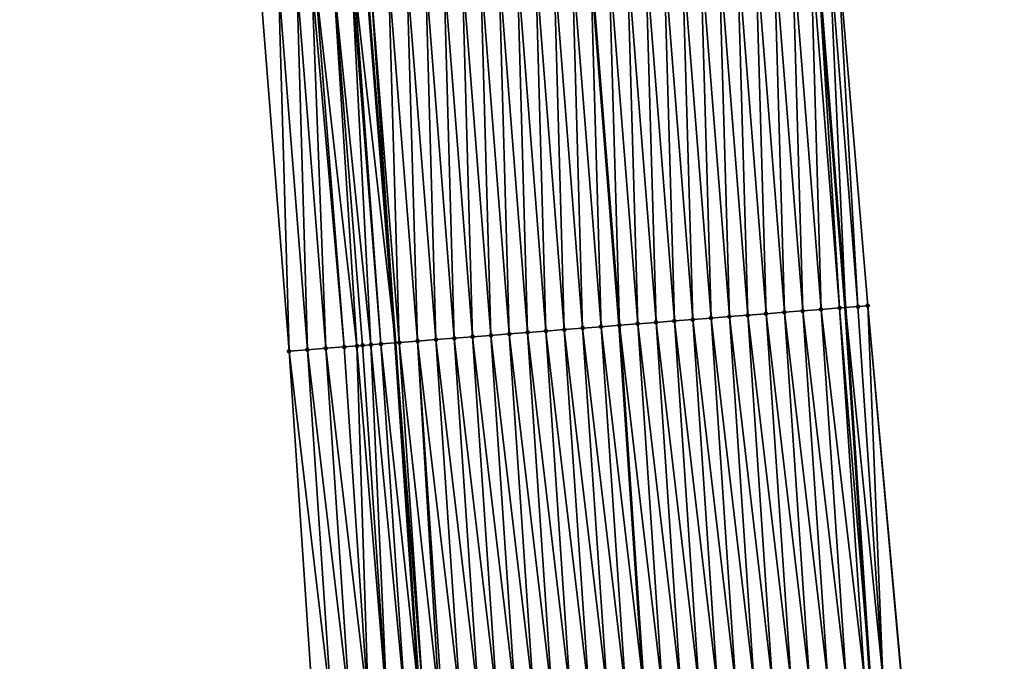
# Model space of a CAD drawing. Header units: feet. Extents: x 2017353 to 2024169, y 808050 to 818690.
# Tile 106 of 256: x 2023563 to 2023616, y 812260 to 812295. Entities that reach past the tile are written whole.
import ezdxf

# ---------------------------------------------------------------- set-up
doc = ezdxf.new("R2010")
doc.units = ezdxf.units.FT
doc.header["$MEASUREMENT"] = 0
for name, color, linetype, lineweight in [('EP_Travel Lane', 172, 'Continuous', 53), ('SB-Road Shots', 141, 'Continuous', 100), ('SB-Road X-Section', 40, 'Continuous', 13), ('STRIPING', 60, 'Continuous', 53)]:
    doc.layers.add(name, color=color, linetype=linetype, lineweight=lineweight)
doc.layers.add('I-77-MM15-17_SB-Surface-BORDER', color=7, linetype='Continuous')
doc.layers.add('I-77-MM15-17_SB-Surface-TIN', color=7, linetype='Continuous')

msp = doc.modelspace()

# ---------------------------------------------------------------- linework, layer by layer
at = {"layer": 'EP_Travel Lane'}
for points in [[(2023615.390982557, 812058.3895669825, 337.2709181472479), (2023615.521662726, 812078.3880571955, 337.4797927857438), (2023615.286402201, 812098.701519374, 337.6627465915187), (2023615.04314106, 812118.699675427, 337.8648728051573), (2023614.633574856, 812138.8353642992, 338.0557833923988), (2023614.017927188, 812158.8250433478, 338.2403496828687), (2023613.402278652, 812178.8147505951, 338.4217970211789), (2023612.550483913, 812198.9467799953, 338.5899144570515), (2023611.674647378, 812218.9270252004, 338.7417716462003), (2023610.496893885, 812239.1443300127, 338.870704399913), (2023609.212491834, 812259.1026814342, 338.9922201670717), (2023607.856383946, 812279.2341659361, 339.095827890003), (2023606.285826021, 812299.17227512, 339.16955680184), (2023604.715275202, 812319.1102940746, 339.2632418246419), (2023602.804801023, 812339.2496905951, 339.3351444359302), (2023600.78868313, 812359.1478796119, 339.3929724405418), (2023598.664505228, 812379.3047160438, 339.4274067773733), (2023596.284518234, 812399.1625808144, 339.4576431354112), (2023593.904532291, 812419.0204368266, 339.4952934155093)], [(2023591.170696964, 812058.5594678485, 335.6356436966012), (2023591.24069886, 812078.558743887, 335.802787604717), (2023590.949256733, 812098.2254836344, 335.9550659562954), (2023590.646565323, 812118.2226446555, 336.1343098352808), (2023590.18299847, 812138.0753860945, 336.3229891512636), (2023589.541933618, 812158.0643297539, 336.4997172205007), (2023588.900867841, 812178.0533022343, 336.6732575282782), (2023588.049492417, 812197.884587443, 336.8159315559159), (2023587.174470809, 812217.8649884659, 336.9497806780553), (2023586.024766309, 812237.5796889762, 337.068212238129), (2023584.74146798, 812257.538073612, 337.1968277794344), (2023583.407474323, 812277.316401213, 337.3117755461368), (2023581.836928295, 812297.2543593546, 337.4189355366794), (2023580.266375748, 812317.1924002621, 337.5077902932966), (2023578.399924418, 812336.8743287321, 337.5817082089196), (2023576.38377839, 812356.7723502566, 337.6787459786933), (2023574.314343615, 812376.3883062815, 337.7618776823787), (2023571.934358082, 812396.2461588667, 337.8023952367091), (2023569.554370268, 812416.1040304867, 337.8267481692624)]]:
    msp.add_polyline3d(points, dxfattribs=at)
at = {"layer": 'I-77-MM15-17_SB-Surface-BORDER', "color": 3, "linetype": 'Continuous', "lineweight": -3}
for points in [[(2023595.710380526, 812419.2367564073, 339.5904332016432), (2023599.120282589, 812399.502251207, 339.6247910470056), (2023601.378154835, 812379.6297664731, 339.5814270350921), (2023603.531515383, 812359.4149986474, 339.5531201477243), (2023605.032010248, 812339.466579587, 339.468644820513), (2023605.959653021, 812319.2079912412, 339.3345752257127), (2023607.392366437, 812299.2591708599, 339.2285266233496), (2023609.070187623, 812279.3294557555, 339.1669377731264), (2023610.913582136, 812259.2115489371, 339.0973106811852), (2023612.177203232, 812239.2519411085, 338.9606496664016), (2023613.457855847, 812219.0045636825, 338.836217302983), (2023614.598727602, 812199.0359194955, 338.6869011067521), (2023615.390042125, 812178.8769884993, 338.5125250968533), (2023615.708339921, 812158.8779661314, 338.3180487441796), (2023615.971326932, 812138.87720886, 338.1213896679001), (2023616.337367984, 812118.7251973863, 337.9325545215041), (2023616.273774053, 812098.7210212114, 337.7109132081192), (2023616.493850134, 812078.3814358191, 337.5247217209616), (2023616.201352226, 812058.384036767, 337.3095111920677)], [(2023585.545984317, 812058.5992766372, 335.2190771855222), (2023585.673340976, 812078.5980149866, 335.4042221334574), (2023585.285635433, 812098.1146283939, 335.565998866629), (2023584.881983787, 812118.1098175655, 335.7378330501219), (2023584.377123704, 812137.8948425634, 335.9208185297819), (2023583.742999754, 812157.8838756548, 336.1119947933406), (2023583.108873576, 812177.8729789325, 336.2954081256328), (2023582.260061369, 812197.6332875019, 336.4433505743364), (2023581.384213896, 812217.6136324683, 336.5801835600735), (2023580.240217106, 812237.2096686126, 336.6763622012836), (2023578.956372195, 812257.1679344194, 336.8207405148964), (2023577.629820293, 812276.8629698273, 336.9416185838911), (2023576.059282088, 812296.8008286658, 337.0707473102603), (2023573.803243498, 812316.6849356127, 337.1457806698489), (2023571.686494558, 812336.2204053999, 337.2172151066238), (2023569.743084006, 812356.1255611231, 337.3064645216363), (2023566.755057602, 812375.482855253, 337.310451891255), (2023564.375065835, 812395.3407598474, 337.3066493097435), (2023562.987987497, 812415.3175044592, 337.438716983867)]]:
    msp.add_polyline3d(points, dxfattribs=at)
at = {"layer": 'I-77-MM15-17_SB-Surface-TIN', "color": 128, "linetype": 'Continuous', "lineweight": -3}
for points in [[(2023608.534870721, 812279.2874197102, 339.1379769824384), (2023607.392366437, 812299.2591708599, 339.2285266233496), (2023606.964310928, 812299.2255526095, 339.2064601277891)], [(2023608.534870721, 812279.2874197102, 339.1379769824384), (2023609.070187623, 812279.3294557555, 339.1669377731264), (2023607.392366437, 812299.2591708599, 339.2285266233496)], [(2023601.556313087, 812278.739936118, 338.6480335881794), (2023600.982694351, 812298.7562269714, 338.7984552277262), (2023599.985759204, 812298.6779939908, 338.7331174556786)], [(2023602.553249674, 812278.8181508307, 338.7174126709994), (2023601.979629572, 812298.8344590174, 338.8639996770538), (2023600.982694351, 812298.7562269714, 338.7984552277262)], [(2023601.556313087, 812278.739936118, 338.6480335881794), (2023602.553249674, 812278.8181508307, 338.7174126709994), (2023600.982694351, 812298.7562269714, 338.7984552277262)], [(2023603.550185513, 812278.8963750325, 338.7846930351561), (2023602.976565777, 812298.9126785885, 338.9323031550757), (2023601.979629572, 812298.8344590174, 338.8639996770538)], [(2023602.553249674, 812278.8181508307, 338.7174126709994), (2023603.550185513, 812278.8963750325, 338.7846930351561), (2023601.979629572, 812298.8344590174, 338.8639996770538)], [(2023604.547123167, 812278.9745761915, 338.8570697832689), (2023603.973502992, 812298.9908853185, 339.0034467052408), (2023602.976565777, 812298.9126785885, 338.9323031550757)], [(2023603.550185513, 812278.8963750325, 338.7846930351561), (2023604.547123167, 812278.9745761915, 338.8570697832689), (2023602.976565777, 812298.9126785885, 338.9323031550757)], [(2023605.54406003, 812279.0527873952, 338.9272248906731), (2023604.970441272, 812299.0690785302, 339.0775801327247), (2023603.973502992, 812298.9908853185, 339.0034467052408)], [(2023604.547123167, 812278.9745761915, 338.8570697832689), (2023605.54406003, 812279.0527873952, 338.9272248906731), (2023603.973502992, 812298.9908853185, 339.0034467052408)], [(2023606.540999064, 812279.1309710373, 339.0034758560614), (2023605.967379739, 812299.1472693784, 339.1522362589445), (2023604.970441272, 812299.0690785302, 339.0775801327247)], [(2023605.54406003, 812279.0527873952, 338.9272248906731), (2023606.540999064, 812279.1309710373, 339.0034758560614), (2023604.970441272, 812299.0690785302, 339.0775801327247)], [(2023607.537936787, 812279.2091713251, 339.0760452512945), (2023606.285826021, 812299.17227512, 339.16955680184), (2023605.967379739, 812299.1472693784, 339.1522362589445)], [(2023606.540999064, 812279.1309710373, 339.0034758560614), (2023607.537936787, 812279.2091713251, 339.0760452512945), (2023605.967379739, 812299.1472693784, 339.1522362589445)], [(2023606.964310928, 812299.2255526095, 339.2064601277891), (2023606.285826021, 812299.17227512, 339.16955680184), (2023607.856383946, 812279.2341659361, 339.095827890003)], [(2023607.537936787, 812279.2091713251, 339.0760452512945), (2023607.856383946, 812279.2341659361, 339.095827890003), (2023606.285826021, 812299.17227512, 339.16955680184)], [(2023608.534870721, 812279.2874197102, 339.1379769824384), (2023606.964310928, 812299.2255526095, 339.2064601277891), (2023607.856383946, 812279.2341659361, 339.095827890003)], [(2023594.577746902, 812278.1925610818, 338.1340809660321), (2023594.004135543, 812298.2087582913, 338.3052208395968), (2023593.00719849, 812298.1305494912, 338.2345351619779)], [(2023595.001073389, 812298.2869570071, 338.3781369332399), (2023594.004135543, 812298.2087582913, 338.3052208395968), (2023595.57468292, 812278.2707830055, 338.2018651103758)], [(2023594.577746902, 812278.1925610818, 338.1340809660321), (2023595.57468292, 812278.2707830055, 338.2018651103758), (2023594.004135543, 812298.2087582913, 338.3052208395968)], [(2023596.571623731, 812278.3489440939, 338.2831042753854), (2023595.998010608, 812298.3651636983, 338.4492891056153), (2023595.001073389, 812298.2869570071, 338.3781369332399)], [(2023596.571623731, 812278.3489440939, 338.2831042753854), (2023595.001073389, 812298.2869570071, 338.3781369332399), (2023595.57468292, 812278.2707830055, 338.2018651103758)], [(2023597.568563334, 812278.4271205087, 338.360953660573), (2023596.994948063, 812298.4433673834, 338.5211060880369), (2023595.998010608, 812298.3651636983, 338.4492891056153)], [(2023596.571623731, 812278.3489440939, 338.2831042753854), (2023597.568563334, 812278.4271205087, 338.360953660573), (2023595.998010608, 812298.3651636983, 338.4492891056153)], [(2023598.565502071, 812278.5053079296, 338.4363688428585), (2023597.991885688, 812298.5215689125, 338.5933999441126), (2023596.994948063, 812298.4433673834, 338.5211060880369)], [(2023597.568563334, 812278.4271205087, 338.360953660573), (2023598.565502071, 812278.5053079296, 338.4363688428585), (2023596.994948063, 812298.4433673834, 338.5211060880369)], [(2023599.562439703, 812278.5835093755, 338.5086821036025), (2023598.988822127, 812298.5997855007, 338.6623632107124), (2023597.991885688, 812298.5215689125, 338.5933999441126)], [(2023598.565502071, 812278.5053079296, 338.4363688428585), (2023599.562439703, 812278.5835093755, 338.5086821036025), (2023597.991885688, 812298.5215689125, 338.5933999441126)], [(2023600.559376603, 812278.6617201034, 338.5789425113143), (2023599.985759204, 812298.6779939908, 338.7331174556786), (2023598.988822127, 812298.5997855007, 338.6623632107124)], [(2023599.562439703, 812278.5835093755, 338.5086821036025), (2023600.559376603, 812278.6617201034, 338.5789425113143), (2023598.988822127, 812298.5997855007, 338.6623632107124)], [(2023600.559376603, 812278.6617201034, 338.5789425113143), (2023601.556313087, 812278.739936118, 338.6480335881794), (2023599.985759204, 812298.6779939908, 338.7331174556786)], [(2023587.599184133, 812277.6451426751, 337.6297205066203), (2023587.025575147, 812297.6613097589, 337.8075305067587), (2023586.028637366, 812297.5831102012, 337.7348006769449)], [(2023588.596121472, 812277.7233478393, 337.7012113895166), (2023588.022511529, 812297.7395270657, 337.8763348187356), (2023587.025575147, 812297.6613097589, 337.8075305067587)], [(2023587.599184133, 812277.6451426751, 337.6297205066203), (2023588.596121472, 812277.7233478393, 337.7012113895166), (2023587.025575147, 812297.6613097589, 337.8075305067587)], [(2023589.593057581, 812277.8015686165, 337.7692491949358), (2023589.019448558, 812297.817736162, 337.9469550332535), (2023588.022511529, 812297.7395270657, 337.8763348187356)], [(2023588.596121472, 812277.7233478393, 337.7012113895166), (2023589.593057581, 812277.8015686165, 337.7692491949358), (2023588.022511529, 812297.7395270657, 337.8763348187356)], [(2023590.589994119, 812277.8797839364, 337.8384939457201), (2023590.016384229, 812297.8959624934, 338.013763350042), (2023589.019448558, 812297.817736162, 337.9469550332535)], [(2023589.593057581, 812277.8015686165, 337.7692491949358), (2023590.589994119, 812277.8797839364, 337.8384939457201), (2023589.019448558, 812297.817736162, 337.9469550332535)], [(2023591.586931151, 812277.9579929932, 337.9091239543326), (2023591.01332146, 812297.9741690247, 338.0849508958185), (2023590.016384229, 812297.8959624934, 338.013763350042)], [(2023590.589994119, 812277.8797839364, 337.8384939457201), (2023591.586931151, 812277.9579929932, 337.9091239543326), (2023590.016384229, 812297.8959624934, 338.013763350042)], [(2023592.58387024, 812278.0361759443, 337.9855277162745), (2023592.010259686, 812298.0523629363, 338.1589295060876), (2023591.01332146, 812297.9741690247, 338.0849508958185)], [(2023591.586931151, 812277.9579929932, 337.9091239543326), (2023592.58387024, 812278.0361759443, 337.9855277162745), (2023591.01332146, 812297.9741690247, 338.0849508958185)], [(2023593.580808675, 812278.1143671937, 338.0600961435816), (2023593.00719849, 812298.1305494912, 338.2345351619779), (2023592.010259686, 812298.0523629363, 338.1589295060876)], [(2023592.58387024, 812278.0361759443, 337.9855277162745), (2023593.580808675, 812278.1143671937, 338.0600961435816), (2023592.010259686, 812298.0523629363, 338.1589295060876)], [(2023593.580808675, 812278.1143671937, 338.0600961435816), (2023594.577746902, 812278.1925610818, 338.1340809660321), (2023593.00719849, 812298.1305494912, 338.2345351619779)], [(2023581.31136402, 812277.151972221, 337.1611870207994), (2023580.047010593, 812297.1139140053, 337.2981670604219), (2023579.050077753, 812297.0356517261, 337.2393093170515)], [(2023582.07368606, 812277.21180752, 337.2082417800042), (2023581.043945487, 812297.1921502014, 337.3627936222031), (2023580.047010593, 812297.1139140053, 337.2981670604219)], [(2023581.31136402, 812277.151972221, 337.1611870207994), (2023581.61755239, 812277.1760095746, 337.1791260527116), (2023580.047010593, 812297.1139140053, 337.2981670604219)], [(2023581.61755239, 812277.1760095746, 337.1791260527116), (2023582.07368606, 812277.21180752, 337.2082417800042), (2023580.047010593, 812297.1139140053, 337.2981670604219)], [(2023582.614489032, 812277.2542235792, 337.2486617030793), (2023581.1386471, 812297.1995805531, 337.369267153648), (2023581.043945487, 812297.1921502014, 337.3627936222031)], [(2023582.07368606, 812277.21180752, 337.2082417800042), (2023582.614489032, 812277.2542235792, 337.2486617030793), (2023581.043945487, 812297.1921502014, 337.3627936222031)], [(2023581.1386471, 812297.1995805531, 337.369267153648), (2023583.407474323, 812277.316401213, 337.3117755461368), (2023581.836928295, 812297.2543593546, 337.4189355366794)], [(2023582.614489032, 812277.2542235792, 337.2486617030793), (2023583.407474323, 812277.316401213, 337.3117755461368), (2023581.1386471, 812297.1995805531, 337.369267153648)], [(2023582.040882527, 812297.2703591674, 337.4334426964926), (2023581.836928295, 812297.2543593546, 337.4189355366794), (2023583.407474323, 812277.316401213, 337.3117755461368)], [(2023583.611429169, 812277.3323932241, 337.3280083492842), (2023583.037821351, 812297.348545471, 337.5091039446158), (2023582.040882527, 812297.2703591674, 337.4334426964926)], [(2023583.611429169, 812277.3323932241, 337.3280083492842), (2023582.040882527, 812297.2703591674, 337.4334426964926), (2023583.407474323, 812277.316401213, 337.3117755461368)], [(2023584.608368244, 812277.4105763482, 337.4043738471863), (2023584.034760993, 812297.4267214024, 337.5870592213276), (2023583.037821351, 812297.348545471, 337.5091039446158)], [(2023583.611429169, 812277.3323932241, 337.3280083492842), (2023584.608368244, 812277.4105763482, 337.4043738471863), (2023583.037821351, 812297.348545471, 337.5091039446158)], [(2023585.60530671, 812277.4887672, 337.4790302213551), (2023585.031699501, 812297.5049117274, 337.6618310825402), (2023584.034760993, 812297.4267214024, 337.5870592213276)], [(2023584.608368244, 812277.4105763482, 337.4043738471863), (2023585.60530671, 812277.4887672, 337.4790302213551), (2023584.034760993, 812297.4267214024, 337.5870592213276)], [(2023586.602245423, 812277.5669549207, 337.5543790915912), (2023586.028637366, 812297.5831102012, 337.7348006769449), (2023585.031699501, 812297.5049117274, 337.6618310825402)], [(2023585.60530671, 812277.4887672, 337.4790302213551), (2023586.602245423, 812277.5669549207, 337.5543790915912), (2023585.031699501, 812297.5049117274, 337.6618310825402)], [(2023586.602245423, 812277.5669549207, 337.5543790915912), (2023587.599184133, 812277.6451426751, 337.6297205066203), (2023586.028637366, 812297.5831102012, 337.7348006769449)], [(2023577.629820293, 812276.8629698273, 336.9416185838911), (2023577.056214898, 812296.8790913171, 337.1295228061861), (2023576.059282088, 812296.8008286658, 337.0707473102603)], [(2023578.626754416, 812276.9412158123, 337.0040811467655), (2023578.05314647, 812296.9573696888, 337.1848214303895), (2023577.056214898, 812296.8790913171, 337.1295228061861)], [(2023578.626754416, 812276.9412158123, 337.0040811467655), (2023577.056214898, 812296.8790913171, 337.1295228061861), (2023577.629820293, 812276.8629698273, 336.9416185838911)], [(2023579.623686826, 812277.0194835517, 337.0617322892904), (2023578.85509902, 812297.0203431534, 337.228269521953), (2023578.05314647, 812296.9573696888, 337.1848214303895)], [(2023579.623686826, 812277.0194835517, 337.0617322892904), (2023578.05314647, 812296.9573696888, 337.1848214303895), (2023578.626754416, 812276.9412158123, 337.0040811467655)], [(2023580.620619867, 812277.0977432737, 337.1211566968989), (2023579.050077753, 812297.0356517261, 337.2393093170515), (2023578.85509902, 812297.0203431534, 337.228269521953)], [(2023579.623686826, 812277.0194835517, 337.0617322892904), (2023580.620619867, 812277.0977432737, 337.1211566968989), (2023578.85509902, 812297.0203431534, 337.228269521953)], [(2023580.620619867, 812277.0977432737, 337.1211566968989), (2023581.31136402, 812277.151972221, 337.1611870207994), (2023579.050077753, 812297.0356517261, 337.2393093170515)], [(2023605.901339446, 812258.8909678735, 338.7507709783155), (2023604.547123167, 812278.9745761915, 338.8570697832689), (2023603.550185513, 812278.8963750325, 338.7846930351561)], [(2023606.899302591, 812258.9547622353, 338.8263584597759), (2023605.54406003, 812279.0527873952, 338.9272248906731), (2023604.547123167, 812278.9745761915, 338.8570697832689)], [(2023605.901339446, 812258.8909678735, 338.7507709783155), (2023606.899302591, 812258.9547622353, 338.8263584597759), (2023604.547123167, 812278.9745761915, 338.8570697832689)], [(2023607.897265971, 812259.0185529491, 338.9026362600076), (2023606.540999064, 812279.1309710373, 339.0034758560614), (2023605.54406003, 812279.0527873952, 338.9272248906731)], [(2023606.899302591, 812258.9547622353, 338.8263584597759), (2023607.897265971, 812259.0185529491, 338.9026362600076), (2023605.54406003, 812279.0527873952, 338.9272248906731)], [(2023608.895227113, 812259.0823784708, 338.9723271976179), (2023607.537936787, 812279.2091713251, 339.0760452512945), (2023606.540999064, 812279.1309710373, 339.0034758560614)], [(2023607.897265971, 812259.0185529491, 338.9026362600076), (2023608.895227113, 812259.0823784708, 338.9723271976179), (2023606.540999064, 812279.1309710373, 339.0034758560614)], [(2023607.537936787, 812279.2091713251, 339.0760452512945), (2023609.212491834, 812259.1026814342, 338.9922201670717), (2023607.856383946, 812279.2341659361, 339.095827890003)], [(2023608.895227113, 812259.0823784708, 338.9723271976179), (2023609.212491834, 812259.1026814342, 338.9922201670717), (2023607.537936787, 812279.2091713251, 339.0760452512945)], [(2023609.893185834, 812259.1462416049, 339.0349006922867), (2023608.534870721, 812279.2874197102, 339.1379769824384), (2023607.856383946, 812279.2341659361, 339.095827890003)], [(2023609.893185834, 812259.1462416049, 339.0349006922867), (2023607.856383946, 812279.2341659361, 339.095827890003), (2023609.212491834, 812259.1026814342, 338.9922201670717)], [(2023609.893185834, 812259.1462416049, 339.0349006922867), (2023609.070187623, 812279.3294557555, 339.1669377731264), (2023608.534870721, 812279.2874197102, 339.1379769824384)], [(2023609.893185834, 812259.1462416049, 339.0349006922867), (2023610.891144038, 812259.2101127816, 339.0959522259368), (2023609.070187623, 812279.3294557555, 339.1669377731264)], [(2023610.891144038, 812259.2101127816, 339.0959522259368), (2023610.913582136, 812259.2115489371, 339.0973106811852), (2023609.070187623, 812279.3294557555, 339.1669377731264)], [(2023598.915608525, 812258.4442348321, 338.2543031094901), (2023597.568563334, 812278.4271205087, 338.360953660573), (2023596.571623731, 812278.3489440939, 338.2831042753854)], [(2023599.91357056, 812258.508046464, 338.3266225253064), (2023598.565502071, 812278.5053079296, 338.4363688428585), (2023597.568563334, 812278.4271205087, 338.360953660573)], [(2023598.915608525, 812258.4442348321, 338.2543031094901), (2023599.91357056, 812258.508046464, 338.3266225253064), (2023597.568563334, 812278.4271205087, 338.360953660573)], [(2023600.911532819, 812258.5718545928, 338.3996047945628), (2023599.562439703, 812278.5835093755, 338.5086821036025), (2023598.565502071, 812278.5053079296, 338.4363688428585)], [(2023599.91357056, 812258.508046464, 338.3266225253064), (2023600.911532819, 812258.5718545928, 338.3996047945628), (2023598.565502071, 812278.5053079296, 338.4363688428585)], [(2023601.909493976, 812258.6356798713, 338.4693417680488), (2023600.559376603, 812278.6617201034, 338.5789425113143), (2023599.562439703, 812278.5835093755, 338.5086821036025)], [(2023600.911532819, 812258.5718545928, 338.3996047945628), (2023601.909493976, 812258.6356798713, 338.4693417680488), (2023599.562439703, 812278.5835093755, 338.5086821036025)], [(2023602.907454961, 812258.6995078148, 338.5385744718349), (2023601.556313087, 812278.739936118, 338.6480335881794), (2023600.559376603, 812278.6617201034, 338.5789425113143)], [(2023601.909493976, 812258.6356798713, 338.4693417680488), (2023602.907454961, 812258.6995078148, 338.5385744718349), (2023600.559376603, 812278.6617201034, 338.5789425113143)], [(2023603.90541677, 812258.7633229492, 338.610231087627), (2023602.553249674, 812278.8181508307, 338.7174126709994), (2023601.556313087, 812278.739936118, 338.6480335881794)], [(2023602.907454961, 812258.6995078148, 338.5385744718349), (2023603.90541677, 812258.7633229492, 338.610231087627), (2023601.556313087, 812278.739936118, 338.6480335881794)], [(2023604.903378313, 812258.8271422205, 338.6811048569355), (2023603.550185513, 812278.8963750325, 338.7846930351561), (2023602.553249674, 812278.8181508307, 338.7174126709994)], [(2023603.90541677, 812258.7633229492, 338.610231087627), (2023604.903378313, 812258.8271422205, 338.6811048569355), (2023602.553249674, 812278.8181508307, 338.7174126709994)], [(2023604.903378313, 812258.8271422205, 338.6811048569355), (2023605.901339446, 812258.8909678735, 338.7507709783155), (2023603.550185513, 812278.8963750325, 338.7846930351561)], [(2023591.929863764, 812257.9977169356, 337.7171227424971), (2023590.589994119, 812277.8797839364, 337.8384939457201), (2023589.593057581, 812277.8015686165, 337.7692491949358)], [(2023592.927825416, 812258.061534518, 337.7883160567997), (2023591.586931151, 812277.9579929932, 337.9091239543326), (2023590.589994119, 812277.8797839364, 337.8384939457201)], [(2023591.929863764, 812257.9977169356, 337.7171227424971), (2023592.927825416, 812258.061534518, 337.7883160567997), (2023590.589994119, 812277.8797839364, 337.8384939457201)], [(2023593.925788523, 812258.125329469, 337.8637920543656), (2023592.58387024, 812278.0361759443, 337.9855277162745), (2023591.586931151, 812277.9579929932, 337.9091239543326)], [(2023592.927825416, 812258.061534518, 337.7883160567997), (2023593.925788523, 812258.125329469, 337.8637920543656), (2023591.586931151, 812277.9579929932, 337.9091239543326)], [(2023594.923751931, 812258.1891197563, 337.9401505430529), (2023593.580808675, 812278.1143671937, 338.0600961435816), (2023592.58387024, 812278.0361759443, 337.9855277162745)], [(2023593.925788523, 812258.125329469, 337.8637920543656), (2023594.923751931, 812258.1891197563, 337.9401505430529), (2023592.58387024, 812278.0361759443, 337.9855277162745)], [(2023595.921715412, 812258.2529089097, 338.0167235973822), (2023594.577746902, 812278.1925610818, 338.1340809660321), (2023593.580808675, 812278.1143671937, 338.0600961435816)], [(2023594.923751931, 812258.1891197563, 337.9401505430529), (2023595.921715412, 812258.2529089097, 338.0167235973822), (2023593.580808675, 812278.1143671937, 338.0600961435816)], [(2023594.577746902, 812278.1925610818, 338.1340809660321), (2023596.919677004, 812258.3167274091, 338.0877434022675), (2023595.57468292, 812278.2707830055, 338.2018651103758)], [(2023595.921715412, 812258.2529089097, 338.0167235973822), (2023596.919677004, 812258.3167274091, 338.0877434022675), (2023594.577746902, 812278.1925610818, 338.1340809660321)], [(2023597.917644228, 812258.3804583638, 338.1753295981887), (2023596.571623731, 812278.3489440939, 338.2831042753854), (2023595.57468292, 812278.2707830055, 338.2018651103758)], [(2023597.917644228, 812258.3804583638, 338.1753295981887), (2023595.57468292, 812278.2707830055, 338.2018651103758), (2023596.919677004, 812258.3167274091, 338.0877434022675)], [(2023597.917644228, 812258.3804583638, 338.1753295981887), (2023598.915608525, 812258.4442348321, 338.2543031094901), (2023596.571623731, 812278.3489440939, 338.2831042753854)], [(2023582.614489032, 812277.2542235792, 337.2486617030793), (2023584.74146798, 812257.538073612, 337.1968277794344), (2023583.407474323, 812277.316401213, 337.3117755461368)], [(2023584.944129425, 812257.5510370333, 337.2105991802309), (2023583.611429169, 812277.3323932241, 337.3280083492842), (2023583.407474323, 812277.316401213, 337.3117755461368)], [(2023584.944129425, 812257.5510370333, 337.2105991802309), (2023583.407474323, 812277.316401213, 337.3117755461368), (2023584.74146798, 812257.538073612, 337.1968277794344)], [(2023585.805233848, 812257.6061297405, 337.2669672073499), (2023584.608368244, 812277.4105763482, 337.4043738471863), (2023583.611429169, 812277.3323932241, 337.3280083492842)], [(2023584.944129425, 812257.5510370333, 337.2105991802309), (2023585.805233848, 812257.6061297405, 337.2669672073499), (2023583.611429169, 812277.3323932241, 337.3280083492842)], [(2023586.940053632, 812257.6786581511, 337.3556440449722), (2023585.60530671, 812277.4887672, 337.4790302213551), (2023584.608368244, 812277.4105763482, 337.4043738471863)], [(2023585.805233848, 812257.6061297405, 337.2669672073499), (2023585.942089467, 812257.6148796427, 337.2770565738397), (2023584.608368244, 812277.4105763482, 337.4043738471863)], [(2023585.942089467, 812257.6148796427, 337.2770565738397), (2023586.940053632, 812257.6786581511, 337.3556440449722), (2023584.608368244, 812277.4105763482, 337.4043738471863)], [(2023587.938016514, 812257.7424566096, 337.4304562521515), (2023586.602245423, 812277.5669549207, 337.5543790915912), (2023585.60530671, 812277.4887672, 337.4790302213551)], [(2023586.940053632, 812257.6786581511, 337.3556440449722), (2023587.938016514, 812257.7424566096, 337.4304562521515), (2023585.60530671, 812277.4887672, 337.4790302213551)], [(2023588.93597834, 812257.806271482, 337.5021624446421), (2023587.599184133, 812277.6451426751, 337.6297205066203), (2023586.602245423, 812277.5669549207, 337.5543790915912)], [(2023587.938016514, 812257.7424566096, 337.4304562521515), (2023588.93597834, 812257.806271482, 337.5021624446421), (2023586.602245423, 812277.5669549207, 337.5543790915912)], [(2023589.933941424, 812257.8700667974, 337.5775694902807), (2023588.596121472, 812277.7233478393, 337.7012113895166), (2023587.599184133, 812277.6451426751, 337.6297205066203)], [(2023588.93597834, 812257.806271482, 337.5021624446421), (2023589.933941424, 812257.8700667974, 337.5775694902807), (2023587.599184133, 812277.6451426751, 337.6297205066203)], [(2023590.931903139, 812257.9338833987, 337.6489485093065), (2023589.593057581, 812277.8015686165, 337.7692491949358), (2023588.596121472, 812277.7233478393, 337.7012113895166)], [(2023589.933941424, 812257.8700667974, 337.5775694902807), (2023590.931903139, 812257.9338833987, 337.6489485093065), (2023588.596121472, 812277.7233478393, 337.7012113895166)], [(2023590.931903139, 812257.9338833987, 337.6489485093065), (2023591.929863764, 812257.9977169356, 337.7171227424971), (2023589.593057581, 812277.8015686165, 337.7692491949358)], [(2023579.954328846, 812257.2318297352, 336.8772241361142), (2023578.626754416, 812276.9412158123, 337.0040811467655), (2023577.629820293, 812276.8629698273, 336.9416185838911)], [(2023579.954328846, 812257.2318297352, 336.8772241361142), (2023577.629820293, 812276.8629698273, 336.9416185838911), (2023578.956372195, 812257.1679344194, 336.8207405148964)], [(2023580.952285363, 812257.2957271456, 336.9333114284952), (2023579.623686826, 812277.0194835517, 337.0617322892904), (2023578.626754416, 812276.9412158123, 337.0040811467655)], [(2023580.952285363, 812257.2957271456, 336.9333114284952), (2023578.626754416, 812276.9412158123, 337.0040811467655), (2023579.954328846, 812257.2318297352, 336.8772241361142)], [(2023581.950244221, 812257.3595881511, 336.9962876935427), (2023580.620619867, 812277.0977432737, 337.1211566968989), (2023579.623686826, 812277.0194835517, 337.0617322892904)], [(2023580.952285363, 812257.2957271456, 336.9333114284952), (2023581.950244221, 812257.3595881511, 336.9962876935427), (2023579.623686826, 812277.0194835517, 337.0617322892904)], [(2023581.950244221, 812257.3595881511, 336.9962876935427), (2023581.31136402, 812277.151972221, 337.1611870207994), (2023580.620619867, 812277.0977432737, 337.1211566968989)], [(2023582.948205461, 812257.4234121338, 337.0662699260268), (2023581.61755239, 812277.1760095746, 337.1791260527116), (2023581.31136402, 812277.151972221, 337.1611870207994)], [(2023581.950244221, 812257.3595881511, 336.9962876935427), (2023582.948205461, 812257.4234121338, 337.0662699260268), (2023581.31136402, 812277.151972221, 337.1611870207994)], [(2023582.948205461, 812257.4234121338, 337.0662699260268), (2023582.07368606, 812277.21180752, 337.2082417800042), (2023581.61755239, 812277.1760095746, 337.1791260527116)], [(2023583.946168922, 812257.4872015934, 337.1427850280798), (2023582.614489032, 812277.2542235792, 337.2486617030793), (2023582.07368606, 812277.21180752, 337.2082417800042)], [(2023582.948205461, 812257.4234121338, 337.0662699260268), (2023583.946168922, 812257.4872015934, 337.1427850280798), (2023582.07368606, 812277.21180752, 337.2082417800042)], [(2023583.946168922, 812257.4872015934, 337.1427850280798), (2023584.74146798, 812257.538073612, 337.1968277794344), (2023582.614489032, 812277.2542235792, 337.2486617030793)]]:
    msp.add_3dface(points, dxfattribs=at)
at = {"layer": 'SB-Road Shots', "lineweight": 100}
for p in [(2023604.547123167, 812278.9745761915, 338.8570697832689), (2023605.54406003, 812279.0527873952, 338.9272248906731), (2023606.540999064, 812279.1309710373, 339.0034758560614), (2023607.537936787, 812279.2091713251, 339.0760452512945), (2023608.534870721, 812279.2874197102, 339.1379769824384), (2023609.070187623, 812279.3294557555, 339.1669377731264), (2023597.568563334, 812278.4271205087, 338.360953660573), (2023598.565502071, 812278.5053079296, 338.4363688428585), (2023599.562439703, 812278.5835093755, 338.5086821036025), (2023600.559376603, 812278.6617201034, 338.5789425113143), (2023601.556313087, 812278.739936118, 338.6480335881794), (2023602.553249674, 812278.8181508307, 338.7174126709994), (2023603.550185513, 812278.8963750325, 338.7846930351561), (2023590.589994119, 812277.8797839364, 337.8384939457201), (2023591.586931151, 812277.9579929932, 337.9091239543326), (2023592.58387024, 812278.0361759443, 337.9855277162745), (2023593.580808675, 812278.1143671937, 338.0600961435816), (2023594.577746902, 812278.1925610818, 338.1340809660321), (2023595.57468292, 812278.2707830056, 338.2018651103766), (2023596.571623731, 812278.3489440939, 338.2831042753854), (2023583.611429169, 812277.3323932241, 337.3280083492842), (2023584.608368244, 812277.4105763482, 337.4043738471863), (2023585.60530671, 812277.4887672, 337.4790302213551), (2023586.602245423, 812277.5669549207, 337.5543790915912), (2023587.599184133, 812277.6451426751, 337.6297205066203), (2023588.596121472, 812277.7233478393, 337.7012113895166), (2023589.593057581, 812277.8015686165, 337.7692491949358), (2023577.629820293, 812276.8629698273, 336.9416185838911), (2023578.626754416, 812276.9412158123, 337.0040811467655), (2023579.623686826, 812277.0194835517, 337.0617322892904), (2023580.620619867, 812277.0977432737, 337.1211566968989), (2023581.31136402, 812277.151972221, 337.1611870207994), (2023581.61755239, 812277.1760095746, 337.1791260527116), (2023582.07368606, 812277.21180752, 337.2082417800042), (2023582.614489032, 812277.2542235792, 337.2486617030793)]:
    msp.add_point(p, dxfattribs=at)
at = {"layer": 'SB-Road X-Section', "extrusion": (-0.0785275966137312, 0.9969016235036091, 0.004535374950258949), "elevation": 650854.9637545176, "flags": 128}
msp.add_lwpolyline([(-2081146.9152447, -2612.731232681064), (-2081146.378279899, -2612.760193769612), (-2081145.378279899, -2612.822126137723), (-2081144.378279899, -2612.89469627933), (-2081143.3782799, -2612.970948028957), (-2081142.378279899, -2613.041103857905), (-2081141.378279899, -2613.11348135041), (-2081140.378279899, -2613.180762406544), (-2081139.378279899, -2613.250142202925), (-2081138.378279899, -2613.319233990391), (-2081137.378279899, -2613.389495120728), (-2081136.3782799, -2613.461809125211), (-2081135.3782799, -2613.537225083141), (-2081134.3782799, -2613.615075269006), (-2081133.3782799, -2613.696315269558), (-2081132.3782799, -2613.764100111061), (-2081131.378279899, -2613.838085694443), (-2081130.378279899, -2613.912654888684), (-2081129.378279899, -2613.989059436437), (-2081128.3782799, -2614.059690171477), (-2081127.3782799, -2614.128935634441), (-2081126.378279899, -2614.196974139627), (-2081125.3782799, -2614.268465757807), (-2081124.378279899, -2614.34380794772), (-2081123.3782799, -2614.419157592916), (-2081122.378279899, -2614.493814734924), (-2081121.378279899, -2614.570181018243), (-2081120.378279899, -2614.649528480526), (-2081119.835816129, -2614.689948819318), (-2081119.3782799, -2614.719064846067), (-2081119.071149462, -2614.737004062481), (-2081118.378279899, -2614.777034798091), (-2081117.3782799, -2614.836459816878), (-2081116.378279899, -2614.894111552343), (-2081115.3782799, -2614.956574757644)], dxfattribs=at)
at = {"layer": 'STRIPING'}
msp.add_polyline3d([(2023603.545541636, 812058.4724493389, 336.4932108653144), (2023603.672897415, 812078.4710494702, 336.6928067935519), (2023603.282203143, 812098.4663179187, 336.8650352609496), (2023602.878554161, 812118.4613751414, 337.0516232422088), (2023602.368452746, 812138.453611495, 337.2446372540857), (2023601.734323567, 812158.442809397, 337.4175843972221), (2023601.10019761, 812178.4319057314, 337.6017657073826), (2023600.243167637, 812198.4130069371, 337.7308436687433), (2023599.367321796, 812218.3933146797, 337.8732619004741), (2023598.203533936, 812238.3582747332, 337.9787116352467), (2023596.919677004, 812258.3167274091, 338.0877434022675), (2023595.57468292, 812278.2707830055, 338.2018651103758), (2023594.004135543, 812298.2087582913, 338.3052208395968), (2023592.433578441, 812318.1468570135, 338.3812763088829), (2023590.597084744, 812338.0614936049, 338.4586050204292), (2023588.653669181, 812357.9667006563, 338.5355092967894), (2023586.613127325, 812377.8613146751, 338.6134616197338), (2023584.233139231, 812397.7191886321, 338.6358276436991), (2023581.853152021, 812417.5770552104, 338.6644771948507)], dxfattribs=at)

doc.saveas('drawing.dxf')
